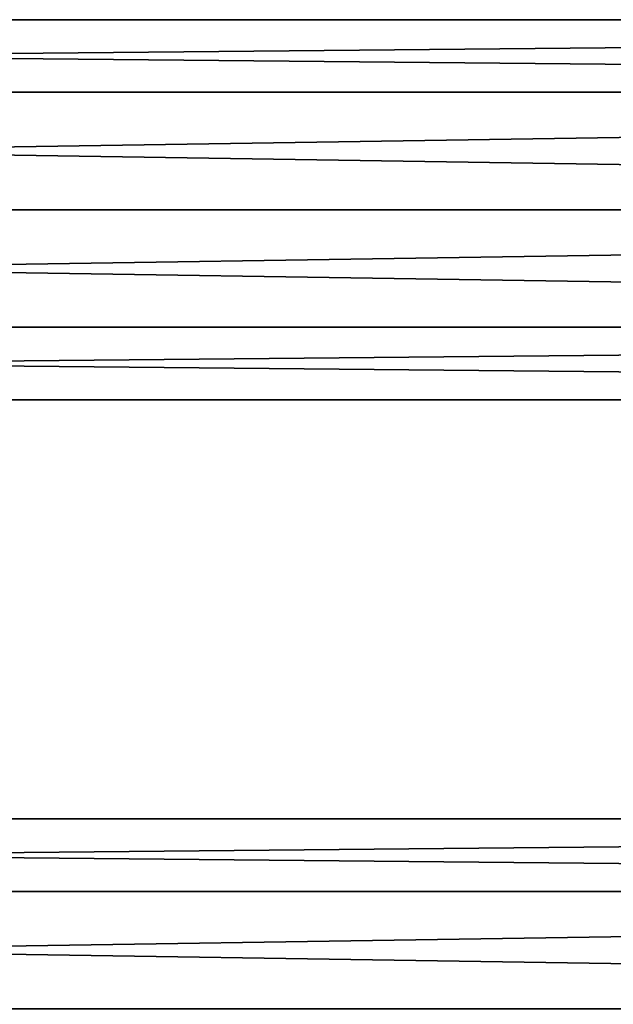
# Model space of a CAD drawing. Extents: x -250 to 250, y -697 to 625.
# Tile 189 of 256: x 15 to 48, y -550 to -496. Entities that reach past the tile are written whole.
import ezdxf

# ---------------------------------------------------------------- set-up
doc = ezdxf.new("R2010")
doc.units = 0
doc.header["$LTSCALE"] = 25.405557
for name, color, linetype in [('268', 7, 'CONTINUOUS'), ('270', 7, 'CONTINUOUS'), ('271', 7, 'CONTINUOUS')]:
    doc.layers.add(name, color=color, linetype=linetype)

msp = doc.modelspace()

# ---------------------------------------------------------------- linework, layer by layer
at = {"layer": '268', "color": 7, "linetype": 'CONTINUOUS'}
for points in [[(210, -543.534, 8.899), (210, -539.538, 3.399), (-210, -543.534, 8.899), (210, -543.534, 8.899)], [(210, -539.538, 3.399), (210, -539.538, -3.399), (-210, -539.538, 3.399), (210, -539.538, 3.399)], [(210, -539.538, 3.399), (-210, -539.538, 3.399), (-210, -543.534, 8.899), (210, -539.538, 3.399)], [(210, -539.538, -3.399), (210, -543.534, -8.899), (-210, -539.538, -3.399), (210, -539.538, -3.399)], [(210, -539.538, -3.399), (-210, -539.538, -3.399), (-210, -539.538, 3.399), (210, -539.538, -3.399)], [(210, -543.534, -8.899), (-210, -543.534, -8.899), (-210, -539.538, -3.399), (210, -543.534, -8.899)], [(210, -543.534, -8.899), (210, -550, -11), (-210, -543.534, -8.899), (210, -543.534, -8.899)], [(210, -550, -11), (-210, -550, -11), (-210, -543.534, -8.899), (210, -550, -11)], [(210, -550, 11), (210, -543.534, 8.899), (-210, -550, 11), (210, -550, 11)], [(210, -543.534, 8.899), (-210, -543.534, 8.899), (-210, -550, 11), (210, -543.534, 8.899)]]:
    msp.add_3dface(points, dxfattribs=at)
at = {"layer": '270', "color": 7, "linetype": 'CONTINUOUS'}
for points in [[(210, -499.534, 8.899), (210, -495.538, 3.399), (-210, -499.534, 8.899), (210, -499.534, 8.899)], [(210, -495.538, 3.399), (210, -495.538, -3.399), (-210, -495.538, 3.399), (210, -495.538, 3.399)], [(210, -495.538, 3.399), (-210, -495.538, 3.399), (-210, -499.534, 8.899), (210, -495.538, 3.399)], [(210, -495.538, -3.399), (210, -499.534, -8.899), (-210, -495.538, -3.399), (210, -495.538, -3.399)], [(210, -495.538, -3.399), (-210, -495.538, -3.399), (-210, -495.538, 3.399), (210, -495.538, -3.399)], [(210, -499.534, -8.899), (-210, -499.534, -8.899), (-210, -495.538, -3.399), (210, -499.534, -8.899)], [(210, -499.534, -8.899), (210, -506, -11), (-210, -499.534, -8.899), (210, -499.534, -8.899)], [(210, -506, -11), (-210, -506, -11), (-210, -499.534, -8.899), (210, -506, -11)], [(210, -506, 11), (210, -499.534, 8.899), (-210, -506, 11), (210, -506, 11)], [(210, -499.534, 8.899), (-210, -499.534, 8.899), (-210, -506, 11), (210, -499.534, 8.899)]]:
    msp.add_3dface(points, dxfattribs=at)
at = {"layer": '271', "color": 7, "linetype": 'CONTINUOUS'}
for points in [[(210, -506, -11), (210, -512.466, -8.899), (-210, -506, -11), (210, -506, -11)], [(-210, -506, -11), (210, -512.466, -8.899), (-210, -512.466, -8.899), (-210, -506, -11)], [(210, -512.466, 8.899), (210, -506, 11), (-210, -512.466, 8.899), (210, -512.466, 8.899)], [(210, -506, 11), (-210, -506, 11), (-210, -512.466, 8.899), (210, -506, 11)], [(210, -512.466, -8.899), (210, -516.462, -3.399), (-210, -512.466, -8.899), (210, -512.466, -8.899)], [(210, -516.462, -3.399), (-210, -516.462, -3.399), (-210, -512.466, -8.899), (210, -516.462, -3.399)], [(210, -516.462, 3.399), (210, -512.466, 8.899), (-210, -516.462, 3.399), (210, -516.462, 3.399)], [(210, -512.466, 8.899), (-210, -512.466, 8.899), (-210, -516.462, 3.399), (210, -512.466, 8.899)], [(210, -516.462, -3.399), (210, -516.462, 3.399), (-210, -516.462, -3.399), (210, -516.462, -3.399)], [(210, -516.462, 3.399), (-210, -516.462, 3.399), (-210, -516.462, -3.399), (210, -516.462, 3.399)]]:
    msp.add_3dface(points, dxfattribs=at)

doc.saveas('drawing.dxf')
